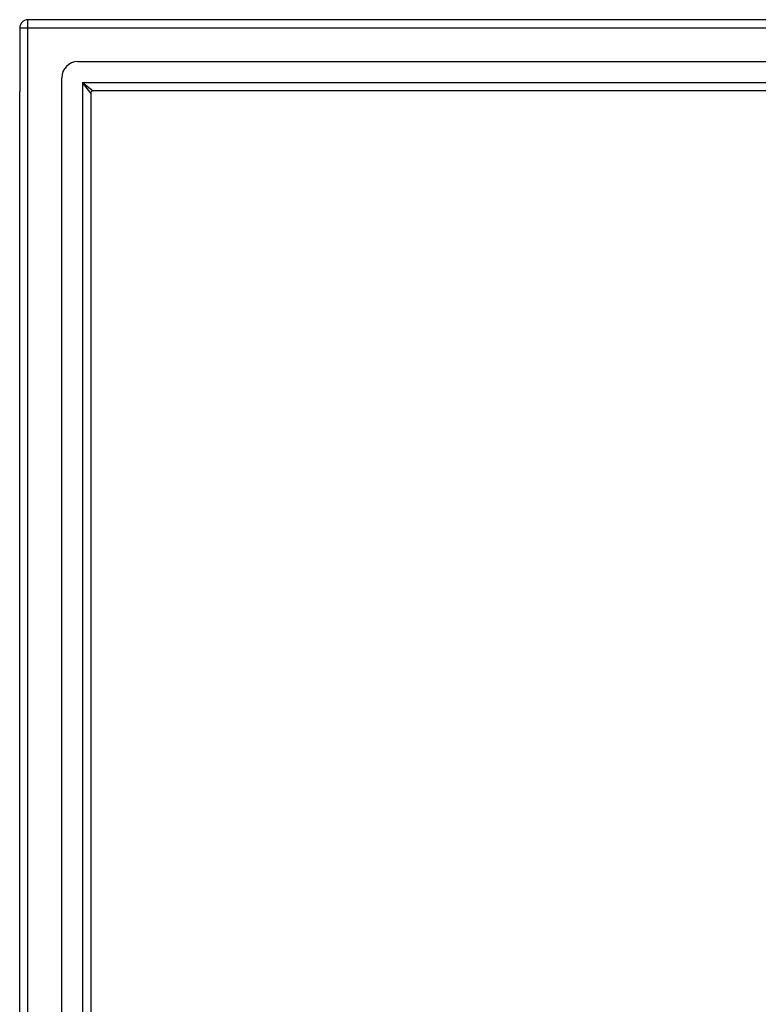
# Model space of a CAD drawing. Header units: inches. Extents: x 25 to 728, y 80 to 330.
# Tile 54 of 160: x 313 to 322, y 207 to 219. Entities that reach past the tile are written whole.
import ezdxf

# ---------------------------------------------------------------- set-up
doc = ezdxf.new("R2010")
doc.units = ezdxf.units.IN
doc.header["$MEASUREMENT"] = 0
doc.layers.add('Visible Edges(ANSI)', color=7, linetype='Continuous', lineweight=25)
doc.layers.add('Visible Tangent Edges(ANSI)', color=7, linetype='Continuous', lineweight=25)

msp = doc.modelspace()

# ---------------------------------------------------------------- linework, layer by layer
at = {"layer": 'Visible Edges(ANSI)'}
for p, q in [((312.737, 218.773), (312.737, 217.998)), ((384.638, 218.872), (312.836, 218.872)), ((384.028, 218.36), (313.446, 218.36)), ((313.249, 195.581), (313.249, 218.164)), ((312.737, 195.746), (312.737, 217.998)), ((313.603, 217.975), (313.603, 195.769)), ((383.84, 218.006), (313.634, 218.006))]:
    msp.add_line(p, q, dxfattribs=at)
for centre, radius in [((312.836, 218.773), 0.099), ((313.446, 218.164), 0.197), ((313.634, 217.975), 0.031)]:
    msp.add_arc(centre, radius, 90, 180, dxfattribs=at)
at = {"layer": 'Visible Tangent Edges(ANSI)'}
for p, q in [((312.737, 218.773), (312.836, 218.773)), ((312.836, 218.773), (312.836, 218.872)), ((312.836, 218.773), (384.638, 218.773)), ((312.836, 194.971), (312.836, 218.773)), ((313.504, 218.105), (313.634, 218.006)), ((313.603, 217.975), (313.504, 218.105)), ((313.504, 218.105), (383.97, 218.105)), ((313.504, 218.105), (313.504, 195.639))]:
    msp.add_line(p, q, dxfattribs=at)

doc.saveas('drawing.dxf')
